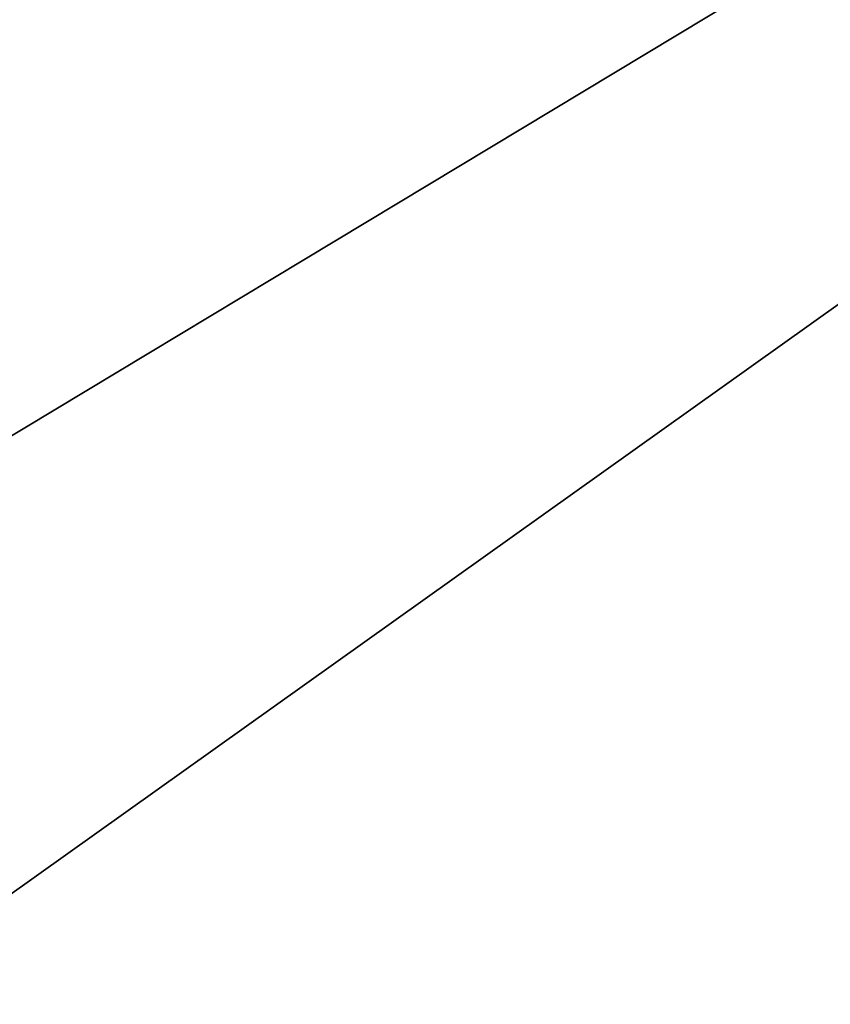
# Model space of a CAD drawing. Header units: metres. Extents: x -1004 to 0, y -808 to 0.
# Tile 23 of 135: x -778 to -742, y -211 to -169. Entities that reach past the tile are written whole.
import ezdxf

# ---------------------------------------------------------------- set-up
doc = ezdxf.new("R2010")
doc.units = ezdxf.units.M

msp = doc.modelspace()

# ---------------------------------------------------------------- linework, layer by layer
at = {"layer": 'top0123411'}
for points in [[(-787.024658, -763.271118, 90), (-994.037292, -10, 90), (-533.424561, -638.481384, 90)], [(-994.037292, -10, 90), (-526.238708, -632.856445, 90), (-533.424561, -638.481384, 90)], [(-10, -10, 90), (-502.018646, -625.846375, 90), (-994.037292, -10, 90)], [(-502.018646, -625.846375, 90), (-510.034576, -626.560547, 90), (-994.037292, -10, 90)], [(-994.037292, -10, 90), (-510.034576, -626.560547, 90), (-518.256042, -628.853394, 90)], [(-518.256042, -628.853394, 90), (-526.238708, -632.856445, 90), (-994.037292, -10, 90)], [(-693.123474, -74.838211, 118.716751), (-742.780518, -72.276802, 118.761467), (-936.402649, -207.471207, 116.401634)], [(-936.402649, -207.471207, 116.401634), (-742.780518, -72.276802, 118.761467), (-933.835571, -166.467499, 117.117363)], [(-938.29071, -245.358398, 115.740311), (-646.118347, -76.727219, 118.683784), (-693.123474, -74.838211, 118.716751)], [(-938.29071, -245.358398, 115.740311), (-693.123474, -74.838211, 118.716751), (-936.402649, -207.471207, 116.401634)], [(-597.805054, -78.120209, 118.65947), (-646.118347, -76.727219, 118.683784), (-938.29071, -245.358398, 115.740311)], [(-939.738831, -283.879303, 115.067932), (-940.71405, -322.342346, 114.396553), (-597.805054, -78.120209, 118.65947)], [(-940.71405, -322.342346, 114.396553), (-513.875122, -606.131226, 109.443001), (-597.805054, -78.120209, 118.65947)], [(-939.738831, -283.879303, 115.067932), (-597.805054, -78.120209, 118.65947), (-938.29071, -245.358398, 115.740311)]]:
    msp.add_3dface(points, dxfattribs=at)

doc.saveas('drawing.dxf')
